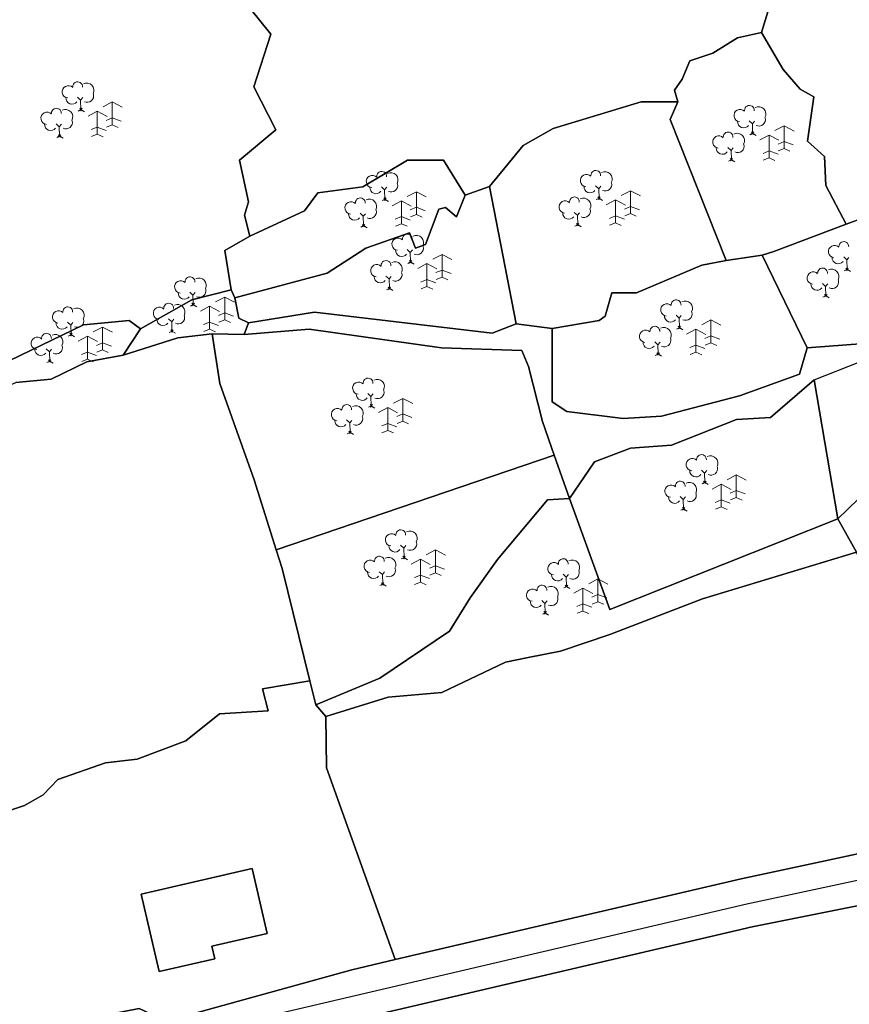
# Model space of a CAD drawing. Extents: x 463979 to 467979, y 555064 to 557157.
# Tile 38 of 82: x 466829 to 466931, y 555719 to 555840. Entities that reach past the tile are written whole.
import ezdxf

# ---------------------------------------------------------------- set-up
doc = ezdxf.new("R2010")
doc.units = 0
doc.header["$MEASUREMENT"] = 0
doc.header["$PDMODE"] = 3
doc.header["$PDSIZE"] = 0.15
doc.layers.add('OS MAP', color=7, linetype='Continuous')

msp = doc.modelspace()

# ---------------------------------------------------------------- linework, layer by layer
at = {"layer": 'OS MAP', "lineweight": 0}
for p, q in [((466836.56, 555830.6), (466836.94, 555830.23)), ((466836.94, 555830.23), (466837.21, 555830.55)), ((466836.94, 555830.23), (466836.98, 555829.09)), ((466840.83, 555830.01), (466839.71, 555829.41)), ((466840.83, 555830.01), (466842.05, 555829.36)), ((466840.83, 555830.01), (466840.83, 555827.21)), ((466836.98, 555829.09), (466836.64, 555828.9)), ((466836.98, 555829.09), (466837.4, 555828.81)), ((466838.99, 555828.87), (466837.87, 555828.26)), ((466838.99, 555828.87), (466838.99, 555826.07)), ((466838.99, 555828.87), (466840.21, 555828.22)), ((466833.95, 555827.35), (466834.33, 555826.98)), ((466834.33, 555826.98), (466834.6, 555827.3)), ((466840.83, 555828.08), (466840.09, 555827.76)), ((466840.83, 555827.21), (466840.13, 555826.93)), ((466840.83, 555828.08), (466841.93, 555827.67)), ((466840.83, 555827.21), (466841.55, 555826.89)), ((466918.93, 555827.69), (466919.31, 555827.32)), ((466919.31, 555827.32), (466919.58, 555827.64)), ((466919.31, 555827.32), (466919.35, 555826.18)), ((466923.2, 555827.1), (466922.07, 555826.5)), ((466923.2, 555827.1), (466924.42, 555826.45)), ((466923.2, 555827.1), (466923.2, 555824.3)), ((466834.33, 555826.98), (466834.37, 555825.84)), ((466838.99, 555826.94), (466838.25, 555826.62)), ((466838.99, 555826.07), (466838.29, 555825.79)), ((466838.99, 555826.94), (466840.09, 555826.53)), ((466838.99, 555826.07), (466839.71, 555825.75)), ((466919.35, 555826.18), (466919, 555826)), ((466919.35, 555826.18), (466919.77, 555825.9)), ((466921.36, 555825.96), (466920.23, 555825.36)), ((466921.36, 555825.96), (466921.36, 555823.16)), ((466921.36, 555825.96), (466922.57, 555825.31)), ((466834.37, 555825.84), (466834.03, 555825.66)), ((466834.37, 555825.84), (466834.79, 555825.57)), ((466923.2, 555825.17), (466922.46, 555824.85)), ((466923.2, 555825.17), (466924.3, 555824.76)), ((466916.32, 555824.44), (466916.7, 555824.08)), ((466916.7, 555824.08), (466916.97, 555824.4)), ((466916.7, 555824.08), (466916.74, 555822.93)), ((466921.36, 555824.03), (466920.62, 555823.71)), ((466921.36, 555824.03), (466922.46, 555823.62)), ((466923.2, 555824.3), (466922.49, 555824.02)), ((466923.2, 555824.3), (466923.92, 555823.98)), ((466916.74, 555822.93), (466916.39, 555822.75)), ((466916.74, 555822.93), (466917.16, 555822.66)), ((466921.36, 555823.16), (466920.65, 555822.88)), ((466921.36, 555823.16), (466922.07, 555822.84)), ((466873.83, 555819.6), (466874.22, 555819.24)), ((466874.22, 555819.24), (466874.49, 555819.56)), ((466874.22, 555819.24), (466874.26, 555818.09)), ((466878.11, 555819.01), (466876.98, 555818.41)), ((466878.11, 555819.01), (466879.32, 555818.37)), ((466878.11, 555819.01), (466878.11, 555816.22)), ((466900.09, 555819.72), (466900.47, 555819.35)), ((466900.47, 555819.35), (466900.74, 555819.67)), ((466900.47, 555819.35), (466900.51, 555818.21)), ((466904.36, 555819.13), (466903.24, 555818.53)), ((466904.36, 555819.13), (466905.58, 555818.48)), ((466904.36, 555819.13), (466904.36, 555816.33)), ((466874.26, 555818.09), (466873.91, 555817.91)), ((466874.26, 555818.09), (466874.68, 555817.82)), ((466876.27, 555817.87), (466875.14, 555817.27)), ((466876.27, 555817.87), (466876.27, 555815.07)), ((466876.27, 555817.87), (466877.48, 555817.22)), ((466900.51, 555818.21), (466900.16, 555818.03)), ((466900.51, 555818.21), (466900.93, 555817.94)), ((466902.52, 555817.99), (466901.39, 555817.39)), ((466902.52, 555817.99), (466902.52, 555815.19)), ((466902.52, 555817.99), (466903.74, 555817.34)), ((466871.22, 555816.36), (466871.61, 555815.99)), ((466871.61, 555815.99), (466871.88, 555816.31)), ((466878.11, 555817.09), (466877.37, 555816.77)), ((466878.11, 555816.22), (466877.4, 555815.94)), ((466878.11, 555817.09), (466879.21, 555816.68)), ((466878.11, 555816.22), (466878.83, 555815.9)), ((466897.48, 555816.47), (466897.86, 555816.11)), ((466897.86, 555816.11), (466898.13, 555816.43)), ((466904.36, 555817.2), (466903.62, 555816.88)), ((466904.36, 555816.33), (466903.66, 555816.05)), ((466904.36, 555817.2), (466905.46, 555816.79)), ((466904.36, 555816.33), (466905.08, 555816.02)), ((466871.61, 555815.99), (466871.65, 555814.85)), ((466876.27, 555815.95), (466875.52, 555815.63)), ((466876.27, 555815.07), (466875.56, 555814.79)), ((466876.27, 555815.95), (466877.37, 555815.53)), ((466876.27, 555815.07), (466876.98, 555814.76)), ((466897.86, 555816.11), (466897.9, 555814.97)), ((466902.52, 555816.06), (466901.78, 555815.74)), ((466902.52, 555815.19), (466901.81, 555814.91)), ((466902.52, 555816.06), (466903.62, 555815.65)), ((466902.52, 555815.19), (466903.24, 555814.87)), ((466871.65, 555814.85), (466871.3, 555814.67)), ((466871.65, 555814.85), (466872.07, 555814.57)), ((466897.9, 555814.97), (466897.55, 555814.78)), ((466897.9, 555814.97), (466898.32, 555814.69)), ((466876.98, 555811.91), (466877.37, 555811.54)), ((466877.37, 555811.54), (466877.64, 555811.86)), ((466877.37, 555811.54), (466877.41, 555810.4)), ((466877.41, 555810.4), (466877.06, 555810.22)), ((466877.41, 555810.4), (466877.83, 555810.13)), ((466879.41, 555810.18), (466878.29, 555809.58)), ((466879.41, 555810.18), (466879.41, 555807.38)), ((466879.41, 555810.18), (466880.63, 555809.53)), ((466881.26, 555811.32), (466880.13, 555810.72)), ((466881.26, 555811.32), (466882.47, 555810.68)), ((466881.26, 555811.32), (466881.26, 555808.52)), ((466930.51, 555811), (466930.89, 555810.64)), ((466930.89, 555810.64), (466931.16, 555810.95)), ((466930.89, 555810.64), (466930.93, 555809.49)), ((466881.26, 555809.4), (466880.52, 555809.08)), ((466881.26, 555809.4), (466882.36, 555808.98)), ((466930.93, 555809.49), (466930.59, 555809.31)), ((466930.93, 555809.49), (466931.35, 555809.22)), ((466874.37, 555808.66), (466874.76, 555808.3)), ((466874.76, 555808.3), (466875.03, 555808.62)), ((466874.76, 555808.3), (466874.8, 555807.16)), ((466879.41, 555808.25), (466878.67, 555807.93)), ((466879.41, 555808.25), (466880.52, 555807.84)), ((466881.26, 555808.52), (466880.55, 555808.24)), ((466881.26, 555808.52), (466881.97, 555808.21)), ((466927.9, 555807.76), (466928.28, 555807.39)), ((466850.33, 555806.67), (466850.72, 555806.31)), ((466850.72, 555806.31), (466850.98, 555806.63)), ((466874.8, 555807.16), (466874.45, 555806.97)), ((466874.8, 555807.16), (466875.22, 555806.88)), ((466879.41, 555807.38), (466878.71, 555807.1)), ((466879.41, 555807.38), (466880.13, 555807.06)), ((466928.28, 555807.39), (466928.55, 555807.71)), ((466928.28, 555807.39), (466928.32, 555806.25)), ((466850.72, 555806.31), (466850.75, 555805.17)), ((466854.61, 555806.09), (466853.48, 555805.49)), ((466854.61, 555806.09), (466855.82, 555805.44)), ((466854.61, 555806.09), (466854.61, 555803.29)), ((466928.32, 555806.25), (466927.97, 555806.06)), ((466928.32, 555806.25), (466928.74, 555805.97)), ((466850.75, 555805.17), (466850.41, 555804.98)), ((466850.75, 555805.17), (466851.18, 555804.89)), ((466852.76, 555804.95), (466851.64, 555804.34)), ((466852.76, 555804.95), (466852.76, 555802.15)), ((466852.76, 555804.95), (466853.98, 555804.3)), ((466854.61, 555804.16), (466853.86, 555803.84)), ((466854.61, 555804.16), (466855.71, 555803.75)), ((466835.35, 555802.99), (466835.74, 555802.63)), ((466835.74, 555802.63), (466836, 555802.95)), ((466847.72, 555803.43), (466848.11, 555803.06)), ((466848.11, 555803.06), (466848.37, 555803.38)), ((466848.11, 555803.06), (466848.14, 555801.92)), ((466852.76, 555803.02), (466852.02, 555802.7)), ((466852.76, 555803.02), (466853.86, 555802.61)), ((466854.61, 555803.29), (466853.9, 555803.01)), ((466854.61, 555803.29), (466855.32, 555802.97)), ((466909.95, 555803.85), (466910.33, 555803.49)), ((466910.33, 555803.49), (466910.6, 555803.81)), ((466910.33, 555803.49), (466910.37, 555802.35)), ((466914.22, 555803.27), (466913.1, 555802.67)), ((466914.22, 555803.27), (466915.44, 555802.62)), ((466914.22, 555803.27), (466914.22, 555800.47)), ((466835.74, 555802.63), (466835.77, 555801.49)), ((466839.63, 555802.41), (466838.5, 555801.81)), ((466839.63, 555802.41), (466840.84, 555801.76)), ((466839.63, 555802.41), (466839.63, 555799.61)), ((466848.14, 555801.92), (466847.8, 555801.74)), ((466848.14, 555801.92), (466848.57, 555801.65)), ((466852.76, 555802.15), (466852.06, 555801.87)), ((466852.76, 555802.15), (466853.48, 555801.83)), ((466910.37, 555802.35), (466910.02, 555802.16)), ((466910.37, 555802.35), (466910.79, 555802.07)), ((466912.38, 555802.13), (466911.25, 555801.52)), ((466912.38, 555802.13), (466912.38, 555799.33)), ((466912.38, 555802.13), (466913.59, 555801.48)), ((466835.77, 555801.49), (466835.43, 555801.3)), ((466835.77, 555801.49), (466836.2, 555801.21)), ((466837.78, 555801.27), (466836.66, 555800.66)), ((466837.78, 555801.27), (466837.78, 555798.47)), ((466837.78, 555801.27), (466839, 555800.62)), ((466907.34, 555800.61), (466907.72, 555800.24)), ((466907.72, 555800.24), (466907.99, 555800.56)), ((466914.22, 555801.34), (466913.48, 555801.02)), ((466914.22, 555801.34), (466915.32, 555800.93)), ((466832.74, 555799.75), (466833.13, 555799.38)), ((466833.13, 555799.38), (466833.39, 555799.7)), ((466833.13, 555799.38), (466833.16, 555798.24)), ((466837.78, 555799.34), (466837.04, 555799.02)), ((466837.78, 555799.34), (466838.88, 555798.93)), ((466839.63, 555800.48), (466838.88, 555800.16)), ((466839.63, 555799.61), (466838.92, 555799.33)), ((466839.63, 555800.48), (466840.73, 555800.07)), ((466839.63, 555799.61), (466840.34, 555799.29)), ((466907.72, 555800.24), (466907.76, 555799.1)), ((466912.38, 555800.2), (466911.64, 555799.88)), ((466912.38, 555799.33), (466911.67, 555799.05)), ((466912.38, 555800.2), (466913.48, 555799.79)), ((466912.38, 555799.33), (466913.1, 555799.01)), ((466914.22, 555800.47), (466913.52, 555800.19)), ((466914.22, 555800.47), (466914.94, 555800.15)), ((466833.16, 555798.24), (466832.82, 555798.06)), ((466833.16, 555798.24), (466833.59, 555797.97)), ((466837.78, 555798.47), (466837.08, 555798.19)), ((466837.78, 555798.47), (466838.5, 555798.15)), ((466907.76, 555799.1), (466907.41, 555798.92)), ((466907.76, 555799.1), (466908.18, 555798.83)), ((466872.17, 555794.25), (466872.55, 555793.89)), ((466872.55, 555793.89), (466872.82, 555794.21)), ((466872.55, 555793.89), (466872.59, 555792.74)), ((466876.44, 555793.66), (466875.32, 555793.06)), ((466876.44, 555793.66), (466877.66, 555793.02)), ((466876.44, 555793.66), (466876.44, 555790.86)), ((466872.59, 555792.74), (466872.24, 555792.56)), ((466872.59, 555792.74), (466873.01, 555792.47)), ((466874.6, 555792.52), (466873.47, 555791.92)), ((466874.6, 555792.52), (466874.6, 555789.72)), ((466874.6, 555792.52), (466875.81, 555791.87)), ((466869.56, 555791.01), (466869.94, 555790.64)), ((466869.94, 555790.64), (466870.21, 555790.96)), ((466876.44, 555791.74), (466875.7, 555791.42)), ((466876.44, 555790.86), (466875.74, 555790.58)), ((466876.44, 555791.74), (466877.54, 555791.33)), ((466876.44, 555790.86), (466877.16, 555790.55)), ((466869.94, 555790.64), (466869.98, 555789.5)), ((466874.6, 555790.59), (466873.86, 555790.27)), ((466874.6, 555789.72), (466873.89, 555789.44)), ((466874.6, 555790.59), (466875.7, 555790.18)), ((466874.6, 555789.72), (466875.32, 555789.41)), ((466869.98, 555789.5), (466869.63, 555789.32)), ((466869.98, 555789.5), (466870.4, 555789.22)), ((466913.06, 555784.87), (466913.45, 555784.5)), ((466913.45, 555784.5), (466913.72, 555784.82)), ((466913.45, 555784.5), (466913.49, 555783.36)), ((466917.34, 555784.28), (466916.21, 555783.68)), ((466917.34, 555784.28), (466918.55, 555783.63)), ((466917.34, 555784.28), (466917.34, 555781.48)), ((466913.49, 555783.36), (466913.14, 555783.17)), ((466913.49, 555783.36), (466913.91, 555783.08)), ((466915.5, 555783.14), (466914.37, 555782.54)), ((466915.5, 555783.14), (466915.5, 555780.34)), ((466915.5, 555783.14), (466916.71, 555782.49)), ((466910.45, 555781.62), (466910.84, 555781.26)), ((466910.84, 555781.26), (466911.11, 555781.58)), ((466910.84, 555781.26), (466910.88, 555780.11)), ((466915.5, 555781.21), (466914.75, 555780.89)), ((466915.5, 555781.21), (466916.6, 555780.8)), ((466917.34, 555782.35), (466916.6, 555782.03)), ((466917.34, 555781.48), (466916.63, 555781.2)), ((466917.34, 555782.35), (466918.44, 555781.94)), ((466917.34, 555781.48), (466918.05, 555781.16)), ((466910.88, 555780.11), (466910.53, 555779.93)), ((466910.88, 555780.11), (466911.3, 555779.84)), ((466915.5, 555780.34), (466914.79, 555780.06)), ((466915.5, 555780.34), (466916.21, 555780.02)), ((466876.18, 555775.65), (466876.56, 555775.28)), ((466876.56, 555775.28), (466876.83, 555775.6)), ((466876.56, 555775.28), (466876.6, 555774.14)), ((466876.6, 555774.14), (466876.25, 555773.96)), ((466876.6, 555774.14), (466877.02, 555773.87)), ((466878.61, 555773.92), (466877.48, 555773.32)), ((466878.61, 555773.92), (466878.61, 555771.12)), ((466878.61, 555773.92), (466879.82, 555773.27)), ((466880.45, 555775.06), (466879.32, 555774.46)), ((466880.45, 555775.06), (466881.67, 555774.41)), ((466880.45, 555775.06), (466880.45, 555772.26)), ((466880.45, 555773.13), (466879.71, 555772.81)), ((466880.45, 555773.13), (466881.55, 555772.72)), ((466873.57, 555772.4), (466873.95, 555772.04)), ((466873.95, 555772.04), (466874.22, 555772.36)), ((466873.95, 555772.04), (466873.99, 555770.9)), ((466878.61, 555771.99), (466877.87, 555771.67)), ((466878.61, 555771.99), (466879.71, 555771.58)), ((466880.45, 555772.26), (466879.75, 555771.98)), ((466880.45, 555772.26), (466881.17, 555771.95)), ((466896.1, 555772.1), (466896.48, 555771.74)), ((466896.48, 555771.74), (466896.75, 555772.06)), ((466896.48, 555771.74), (466896.52, 555770.59)), ((466900.37, 555771.51), (466899.25, 555770.91)), ((466900.37, 555771.51), (466901.59, 555770.87)), ((466900.37, 555771.51), (466900.37, 555768.71)), ((466873.99, 555770.9), (466873.64, 555770.71)), ((466873.99, 555770.9), (466874.41, 555770.62)), ((466878.61, 555771.12), (466877.9, 555770.84)), ((466878.61, 555771.12), (466879.32, 555770.8)), ((466896.52, 555770.59), (466896.18, 555770.41)), ((466896.52, 555770.59), (466896.95, 555770.32)), ((466898.53, 555770.37), (466897.41, 555769.77)), ((466898.53, 555770.37), (466898.53, 555767.57)), ((466898.53, 555770.37), (466899.75, 555769.72)), ((466900.37, 555769.59), (466899.63, 555769.27)), ((466900.37, 555769.59), (466901.48, 555769.18)), ((466893.49, 555768.86), (466893.87, 555768.49)), ((466893.87, 555768.49), (466894.14, 555768.81)), ((466893.87, 555768.49), (466893.91, 555767.35)), ((466898.53, 555768.44), (466897.79, 555768.13)), ((466898.53, 555768.44), (466899.63, 555768.03)), ((466900.37, 555768.71), (466899.67, 555768.43)), ((466900.37, 555768.71), (466901.09, 555768.4)), ((466893.91, 555767.35), (466893.57, 555767.17)), ((466893.91, 555767.35), (466894.33, 555767.07)), ((466898.53, 555767.57), (466897.83, 555767.29)), ((466898.53, 555767.57), (466899.25, 555767.26))]:
    msp.add_line(p, q, dxfattribs=at)
at = {"layer": 'OS MAP'}
for p, q in [((466884.08, 555818.6), (466887.07, 555819.63)), ((466887.07, 555819.63), (466890.36, 555802.81)), ((466916.09, 555810.56), (466920.5, 555811.21)), ((466920.5, 555811.21), (466926.02, 555799.85)), ((466855.41, 555806.99), (466855.84, 555805.97)), ((466856.98, 555801.51), (466857.53, 555802.94)), ((466842.17, 555798.97), (466844.3, 555802.17)), ((466890.36, 555802.81), (466894.78, 555802.23)), ((466853.07, 555801.57), (466856.98, 555801.51)), ((466926.89, 555795.95), (466929.81, 555778.9)), ((466860.93, 555775.08), (466895.03, 555786.68)), ((466895.03, 555786.68), (466896.91, 555781.37)), ((466929.81, 555778.9), (466932.1, 555774.78)), ((466859.24, 555758.04), (466865.06, 555758.99)), ((466865.06, 555758.99), (466865.78, 555756.06)), ((466865.78, 555756.06), (466867.01, 555754.65))]:
    msp.add_line(p, q, dxfattribs=at)
for points in [[(466920.44, 555838.53), (466921.5, 555842), (466919.64, 555844.13), (466920.04, 555847.59), (466923.04, 555849.29), (466925.26, 555852.85), (466927.95, 555853.42), (466935.03, 555856.46), (466936.1, 555858.61), (466938.38, 555859.33), (466938.86, 555860.17)], [(466826.89, 555797.64), (466837.3, 555802.67), (466842.88, 555803.19), (466844.3, 555802.17), (466850.59, 555805.75), (466855.41, 555806.99), (466854.64, 555811.81), (466857.69, 555813.57), (466857.05, 555816.14), (466857.53, 555817.75), (466856.41, 555822.89), (466860.9, 555826.59), (466858.17, 555831.89), (466860.26, 555838.32), (466850.46, 555850.54), (466847.7, 555855.06)], [(466826.89, 555797.64), (466837.3, 555802.67), (466842.88, 555803.19), (466844.3, 555802.17), (466850.59, 555805.75), (466855.41, 555806.99), (466854.64, 555811.81), (466857.69, 555813.57), (466857.05, 555816.14), (466857.53, 555817.75), (466856.41, 555822.89), (466860.9, 555826.59), (466858.17, 555831.89), (466860.26, 555838.32), (466850.46, 555850.54), (466847.7, 555855.06)], [(466847.7, 555855.06), (466850.46, 555850.54), (466860.26, 555838.32), (466858.17, 555831.89), (466860.9, 555826.59), (466856.41, 555822.89), (466857.53, 555817.75), (466857.05, 555816.14), (466857.69, 555813.57)], [(466850.46, 555850.54), (466860.26, 555838.32), (466858.17, 555831.89), (466860.9, 555826.59), (466856.41, 555822.89), (466857.53, 555817.75), (466857.05, 555816.14), (466857.69, 555813.57), (466864.41, 555816.66), (466866.04, 555818.88), (466871.53, 555819.62), (466877.02, 555822.89), (466881.46, 555822.89), (466884.08, 555818.6), (466887.07, 555819.63), (466891.19, 555824.69), (466894.9, 555826.75), (466905.66, 555830.01), (466910.18, 555830.01), (466909.78, 555831.47), (466910.72, 555832.81), (466911.65, 555835.07), (466914.45, 555836), (466917.51, 555837.87), (466920.44, 555838.53), (466921.5, 555842)], [(466850.46, 555850.54), (466860.26, 555838.32), (466858.17, 555831.89), (466860.9, 555826.59), (466856.41, 555822.89), (466857.53, 555817.75), (466857.05, 555816.14), (466857.69, 555813.57), (466864.41, 555816.66), (466866.04, 555818.88), (466871.53, 555819.62), (466877.02, 555822.89), (466881.46, 555822.89), (466884.08, 555818.6), (466887.07, 555819.63), (466891.19, 555824.69), (466894.9, 555826.75), (466905.66, 555830.01), (466910.18, 555830.01), (466909.78, 555831.47), (466910.72, 555832.81), (466911.65, 555835.07), (466914.45, 555836), (466917.51, 555837.87), (466920.44, 555838.53), (466921.5, 555842)], [(466921.5, 555842), (466920.44, 555838.53), (466923.1, 555834.01), (466925.16, 555831.57), (466926.84, 555830.63), (466926.09, 555825.2), (466928.16, 555823.32), (466928.34, 555819.76), (466930.83, 555815.01), (466933.95, 555816.18), (466934.96, 555813.44), (466939.86, 555811.56), (466944.48, 555814.16), (466946.64, 555817.33), (466953.68, 555818.32), (466957.29, 555823.89), (466962.86, 555826.52), (466971.71, 555829.47), (466975.65, 555833.73), (466974.34, 555836.35), (466977.61, 555838.32), (466984.46, 555839.95), (466978.09, 555845.16)], [(466921.5, 555842), (466920.44, 555838.53), (466923.1, 555834.01), (466925.16, 555831.57), (466926.84, 555830.63), (466926.09, 555825.2), (466928.16, 555823.32), (466928.34, 555819.76), (466930.83, 555815.01), (466933.95, 555816.18), (466934.96, 555813.44), (466939.86, 555811.56), (466944.48, 555814.16), (466946.64, 555817.33), (466953.68, 555818.32), (466957.29, 555823.89), (466962.86, 555826.52), (466971.71, 555829.47), (466975.65, 555833.73), (466974.34, 555836.35), (466977.61, 555838.32), (466984.46, 555839.95), (466978.09, 555845.16)], [(466930.83, 555815.01), (466928.34, 555819.76), (466928.16, 555823.32), (466926.09, 555825.2), (466926.84, 555830.63), (466925.16, 555831.57), (466923.1, 555834.01), (466920.44, 555838.53), (466917.51, 555837.87), (466914.45, 555836), (466911.65, 555835.07), (466910.72, 555832.81), (466909.78, 555831.47), (466910.18, 555830.01), (466909.24, 555827.85), (466916.09, 555810.56), (466920.5, 555811.21), (466921.96, 555811.68), (466930.83, 555815.01)], [(466930.83, 555815.01), (466928.34, 555819.76), (466928.16, 555823.32), (466926.09, 555825.2), (466926.84, 555830.63), (466925.16, 555831.57), (466923.1, 555834.01), (466920.44, 555838.53), (466917.51, 555837.87), (466914.45, 555836), (466911.65, 555835.07), (466910.72, 555832.81), (466909.78, 555831.47), (466910.18, 555830.01), (466909.24, 555827.85), (466916.09, 555810.56), (466920.5, 555811.21), (466921.96, 555811.68), (466930.83, 555815.01)], [(466910.18, 555830.01), (466909.78, 555831.47), (466910.72, 555832.81), (466911.65, 555835.07), (466914.45, 555836), (466917.51, 555837.87), (466920.44, 555838.53)], [(466920.44, 555838.53), (466923.1, 555834.01), (466925.16, 555831.57), (466926.84, 555830.63), (466926.09, 555825.2), (466928.16, 555823.32), (466928.34, 555819.76), (466930.83, 555815.01)], [(466916.09, 555810.56), (466909.24, 555827.85), (466910.18, 555830.01), (466905.66, 555830.01), (466894.9, 555826.75), (466891.19, 555824.69), (466887.07, 555819.63), (466890.36, 555802.81), (466894.78, 555802.23), (466900.52, 555803.21), (466901.26, 555803.72), (466902.07, 555806.6), (466905.09, 555806.6), (466913.12, 555809.99), (466916.09, 555810.56)], [(466887.07, 555819.63), (466891.19, 555824.69), (466894.9, 555826.75), (466905.66, 555830.01), (466910.18, 555830.01)], [(466916.09, 555810.56), (466909.24, 555827.85), (466910.18, 555830.01), (466905.66, 555830.01), (466894.9, 555826.75), (466891.19, 555824.69), (466887.07, 555819.63), (466890.36, 555802.81), (466894.78, 555802.23), (466900.52, 555803.21), (466901.26, 555803.72), (466902.07, 555806.6), (466905.09, 555806.6), (466913.12, 555809.99), (466916.09, 555810.56)], [(466910.18, 555830.01), (466909.24, 555827.85), (466916.09, 555810.56)], [(466855.41, 555806.99), (466855.84, 555805.97), (466867.16, 555809.01), (466871.91, 555812.1), (466877.27, 555813.96), (466877.99, 555812.1), (466879.23, 555812.52), (466880.88, 555816.85), (466881.7, 555817.06), (466883.04, 555815.92), (466884.08, 555818.6), (466881.46, 555822.89), (466877.02, 555822.89), (466871.53, 555819.62), (466866.04, 555818.88), (466864.41, 555816.66), (466857.69, 555813.57), (466854.64, 555811.81), (466855.41, 555806.99)], [(466855.41, 555806.99), (466855.84, 555805.97), (466867.16, 555809.01), (466871.91, 555812.1), (466877.27, 555813.96), (466877.99, 555812.1), (466879.23, 555812.52), (466880.88, 555816.85), (466881.7, 555817.06), (466883.04, 555815.92), (466884.08, 555818.6), (466881.46, 555822.89), (466877.02, 555822.89), (466871.53, 555819.62), (466866.04, 555818.88), (466864.41, 555816.66), (466857.69, 555813.57), (466854.64, 555811.81), (466855.41, 555806.99)], [(466857.69, 555813.57), (466864.41, 555816.66), (466866.04, 555818.88), (466871.53, 555819.62), (466877.02, 555822.89), (466881.46, 555822.89), (466884.08, 555818.6)], [(466887.07, 555819.63), (466884.08, 555818.6), (466883.04, 555815.92), (466881.7, 555817.06), (466880.88, 555816.85), (466879.23, 555812.52), (466877.99, 555812.1), (466877.27, 555813.96), (466871.91, 555812.1), (466867.16, 555809.01), (466855.84, 555805.97), (466856.34, 555803.5), (466857.53, 555802.94), (466865.64, 555804.25), (466887.42, 555801.64), (466890.36, 555802.81), (466887.07, 555819.63)], [(466887.07, 555819.63), (466884.08, 555818.6), (466883.04, 555815.92), (466881.7, 555817.06), (466880.88, 555816.85), (466879.23, 555812.52), (466877.99, 555812.1), (466877.27, 555813.96), (466871.91, 555812.1), (466867.16, 555809.01), (466855.84, 555805.97), (466856.34, 555803.5), (466857.53, 555802.94), (466865.64, 555804.25), (466887.42, 555801.64), (466890.36, 555802.81), (466887.07, 555819.63)], [(466855.84, 555805.97), (466867.16, 555809.01), (466871.91, 555812.1), (466877.27, 555813.96), (466877.99, 555812.1), (466879.23, 555812.52), (466880.88, 555816.85), (466881.7, 555817.06), (466883.04, 555815.92), (466884.08, 555818.6)], [(466939.42, 555802.09), (466938.65, 555810.5), (466939.86, 555811.56), (466934.96, 555813.44), (466933.95, 555816.18), (466930.83, 555815.01), (466921.96, 555811.68), (466920.5, 555811.21), (466926.02, 555799.85), (466937.93, 555800.74), (466939.42, 555802.09)], [(466939.42, 555802.09), (466938.65, 555810.5), (466939.86, 555811.56), (466934.96, 555813.44), (466933.95, 555816.18), (466930.83, 555815.01), (466921.96, 555811.68), (466920.5, 555811.21), (466926.02, 555799.85), (466937.93, 555800.74), (466939.42, 555802.09)], [(466920.5, 555811.21), (466921.96, 555811.68), (466930.83, 555815.01)], [(466930.83, 555815.01), (466933.95, 555816.18), (466934.96, 555813.44), (466939.86, 555811.56)], [(466857.69, 555813.57), (466854.64, 555811.81), (466855.41, 555806.99)], [(466926.02, 555799.85), (466920.5, 555811.21), (466916.09, 555810.56), (466913.12, 555809.99), (466905.09, 555806.6), (466902.07, 555806.6), (466901.26, 555803.72), (466900.52, 555803.21), (466894.78, 555802.23), (466894.78, 555793.24), (466896.55, 555792.06), (466903.47, 555791.18), (466908.18, 555791.47), (466917.75, 555793.98), (466925.11, 555796.63), (466926.02, 555799.85)], [(466926.02, 555799.85), (466920.5, 555811.21), (466916.09, 555810.56), (466913.12, 555809.99), (466905.09, 555806.6), (466902.07, 555806.6), (466901.26, 555803.72), (466900.52, 555803.21), (466894.78, 555802.23), (466894.78, 555793.24), (466896.55, 555792.06), (466903.47, 555791.18), (466908.18, 555791.47), (466917.75, 555793.98), (466925.11, 555796.63), (466926.02, 555799.85)], [(466894.78, 555802.23), (466900.52, 555803.21), (466901.26, 555803.72), (466902.07, 555806.6), (466905.09, 555806.6), (466913.12, 555809.99), (466916.09, 555810.56)], [(466842.17, 555798.97), (466848.86, 555801.07), (466853.07, 555801.57), (466856.98, 555801.51), (466857.53, 555802.94), (466856.34, 555803.5), (466855.84, 555805.97), (466855.41, 555806.99), (466850.59, 555805.75), (466844.3, 555802.17), (466842.17, 555798.97)], [(466842.17, 555798.97), (466848.86, 555801.07), (466853.07, 555801.57), (466856.98, 555801.51), (466857.53, 555802.94), (466856.34, 555803.5), (466855.84, 555805.97), (466855.41, 555806.99), (466850.59, 555805.75), (466844.3, 555802.17), (466842.17, 555798.97)], [(466844.3, 555802.17), (466850.59, 555805.75), (466855.41, 555806.99)], [(466857.53, 555802.94), (466856.34, 555803.5), (466855.84, 555805.97)], [(466937.93, 555800.74), (466926.02, 555799.85), (466925.11, 555796.63), (466917.75, 555793.98), (466908.18, 555791.47), (466903.47, 555791.18), (466896.55, 555792.06), (466894.78, 555793.24), (466894.78, 555802.23), (466890.36, 555802.81), (466887.42, 555801.64), (466865.64, 555804.25), (466857.53, 555802.94), (466856.98, 555801.51), (466864.95, 555802.15), (466881.21, 555799.86), (466891.06, 555799.52), (466891.86, 555797.57), (466893.58, 555790.81), (466895.03, 555786.68), (466896.91, 555781.37), (466899.94, 555785.89), (466904.36, 555787.53), (466909.41, 555787.91), (466917.36, 555791.07), (466921.53, 555791.32), (466926.89, 555795.95), (466929.81, 555778.9), (466937.32, 555786.16)], [(466937.93, 555800.74), (466926.02, 555799.85), (466925.11, 555796.63), (466917.75, 555793.98), (466908.18, 555791.47), (466903.47, 555791.18), (466896.55, 555792.06), (466894.78, 555793.24), (466894.78, 555802.23), (466890.36, 555802.81), (466887.42, 555801.64), (466865.64, 555804.25), (466857.53, 555802.94), (466856.98, 555801.51), (466864.95, 555802.15), (466881.21, 555799.86), (466891.06, 555799.52), (466891.86, 555797.57), (466893.58, 555790.81), (466895.03, 555786.68), (466896.91, 555781.37), (466899.94, 555785.89), (466904.36, 555787.53), (466909.41, 555787.91), (466917.36, 555791.07), (466921.53, 555791.32), (466926.89, 555795.95), (466929.81, 555778.9), (466937.32, 555786.16)], [(466857.53, 555802.94), (466865.64, 555804.25), (466887.42, 555801.64), (466890.36, 555802.81)], [(466844.3, 555802.17), (466842.88, 555803.19), (466837.3, 555802.67), (466826.89, 555797.64), (466828.08, 555795.21), (466829.01, 555795.61), (466833.35, 555796.03), (466837.69, 555798.13), (466842.17, 555798.97), (466844.3, 555802.17)], [(466844.3, 555802.17), (466842.88, 555803.19), (466837.3, 555802.67), (466826.89, 555797.64)], [(466844.3, 555802.17), (466842.88, 555803.19), (466837.3, 555802.67), (466826.89, 555797.64), (466828.08, 555795.21), (466829.01, 555795.61), (466833.35, 555796.03), (466837.69, 555798.13), (466842.17, 555798.97), (466844.3, 555802.17)], [(466926.89, 555795.95), (466932.51, 555798.14), (466939.96, 555799.15), (466946.28, 555800.03), (466954.86, 555803.57), (466958.52, 555803.44), (466964.33, 555801.93), (466967.23, 555800.03), (466972.74, 555799.25)], [(466853.07, 555801.57), (466854.03, 555795.48), (466858.21, 555783.67), (466860.93, 555775.08), (466895.03, 555786.68), (466893.58, 555790.81), (466891.86, 555797.57), (466891.06, 555799.52), (466881.21, 555799.86), (466864.95, 555802.15), (466856.98, 555801.51), (466853.07, 555801.57)], [(466853.07, 555801.57), (466854.03, 555795.48), (466858.21, 555783.67), (466860.93, 555775.08), (466895.03, 555786.68), (466893.58, 555790.81), (466891.86, 555797.57), (466891.06, 555799.52), (466881.21, 555799.86), (466864.95, 555802.15), (466856.98, 555801.51), (466853.07, 555801.57)], [(466856.98, 555801.51), (466864.95, 555802.15), (466881.21, 555799.86), (466891.06, 555799.52), (466891.86, 555797.57), (466893.58, 555790.81), (466895.03, 555786.68)], [(466894.78, 555802.23), (466894.78, 555793.24), (466896.55, 555792.06), (466903.47, 555791.18), (466908.18, 555791.47), (466917.75, 555793.98), (466925.11, 555796.63), (466926.02, 555799.85)], [(466926.02, 555799.85), (466937.93, 555800.74), (466939.42, 555802.09)], [(466826.23, 555742.45), (466830.06, 555743.71), (466832.37, 555745.01), (466834.13, 555746.91), (466839.98, 555748.95), (466843.87, 555749.41), (466849.84, 555751.65), (466853.99, 555754.96), (466859.93, 555755.33), (466859.24, 555758.04), (466865.06, 555758.99), (466861.66, 555772.77), (466860.93, 555775.08), (466858.21, 555783.67), (466854.03, 555795.48), (466853.07, 555801.57), (466848.86, 555801.07), (466842.17, 555798.97), (466837.69, 555798.13), (466833.35, 555796.03), (466829.01, 555795.61)], [(466826.23, 555742.45), (466830.06, 555743.71), (466832.37, 555745.01), (466834.13, 555746.91), (466839.98, 555748.95), (466843.87, 555749.41), (466849.84, 555751.65), (466853.99, 555754.96), (466859.93, 555755.33), (466859.24, 555758.04), (466865.06, 555758.99), (466861.66, 555772.77), (466860.93, 555775.08), (466858.21, 555783.67), (466854.03, 555795.48), (466853.07, 555801.57), (466848.86, 555801.07), (466842.17, 555798.97), (466837.69, 555798.13), (466833.35, 555796.03), (466829.01, 555795.61)], [(466842.17, 555798.97), (466848.86, 555801.07), (466853.07, 555801.57)], [(466853.07, 555801.57), (466854.03, 555795.48), (466858.21, 555783.67), (466860.93, 555775.08)], [(466828.08, 555795.21), (466829.01, 555795.61), (466833.35, 555796.03), (466837.69, 555798.13), (466842.17, 555798.97)], [(466929.81, 555778.9), (466926.89, 555795.95), (466921.53, 555791.32), (466917.36, 555791.07), (466909.41, 555787.91), (466904.36, 555787.53), (466899.94, 555785.89), (466896.91, 555781.37), (466901.83, 555767.78), (466929.81, 555778.9)], [(466896.91, 555781.37), (466899.94, 555785.89), (466904.36, 555787.53), (466909.41, 555787.91), (466917.36, 555791.07), (466921.53, 555791.32), (466926.89, 555795.95)], [(466929.81, 555778.9), (466926.89, 555795.95), (466921.53, 555791.32), (466917.36, 555791.07), (466909.41, 555787.91), (466904.36, 555787.53), (466899.94, 555785.89), (466896.91, 555781.37), (466901.83, 555767.78), (466929.81, 555778.9)], [(466929.81, 555778.9), (466937.32, 555786.16), (466940.87, 555786.54), (466949.77, 555790.48), (466952.57, 555792.64), (466954.22, 555791.37), (466956.31, 555792.48)], [(466895.03, 555786.68), (466860.93, 555775.08), (466861.66, 555772.77), (466865.06, 555758.99), (466865.78, 555756.06), (466873.65, 555759.35), (466882.18, 555765.12), (466884.71, 555769.21), (466888.07, 555773.9), (466894.2, 555781.23), (466896.91, 555781.37), (466895.03, 555786.68)], [(466895.03, 555786.68), (466860.93, 555775.08), (466861.66, 555772.77), (466865.06, 555758.99), (466865.78, 555756.06), (466873.65, 555759.35), (466882.18, 555765.12), (466884.71, 555769.21), (466888.07, 555773.9), (466894.2, 555781.23), (466896.91, 555781.37), (466895.03, 555786.68)], [(466937.32, 555786.16), (466929.81, 555778.9), (466932.1, 555774.78)], [(466937.32, 555786.16), (466929.81, 555778.9), (466932.1, 555774.78)], [(466932.1, 555774.78), (466929.81, 555778.9), (466901.83, 555767.78), (466896.91, 555781.37), (466894.2, 555781.23), (466888.07, 555773.9), (466884.71, 555769.21), (466882.18, 555765.12), (466873.65, 555759.35), (466865.78, 555756.06), (466867.01, 555754.65), (466874.67, 555757.02), (466881.23, 555757.57), (466889.05, 555761.28), (466891.83, 555761.87), (466895.78, 555762.65), (466901.85, 555764.69), (466913.2, 555769.06), (466932.1, 555774.78)], [(466865.78, 555756.06), (466873.65, 555759.35), (466882.18, 555765.12), (466884.71, 555769.21), (466888.07, 555773.9), (466894.2, 555781.23), (466896.91, 555781.37)], [(466932.1, 555774.78), (466929.81, 555778.9), (466901.83, 555767.78), (466896.91, 555781.37), (466894.2, 555781.23), (466888.07, 555773.9), (466884.71, 555769.21), (466882.18, 555765.12), (466873.65, 555759.35), (466865.78, 555756.06), (466867.01, 555754.65), (466874.67, 555757.02), (466881.23, 555757.57), (466889.05, 555761.28), (466891.83, 555761.87), (466895.78, 555762.65), (466901.85, 555764.69), (466913.2, 555769.06), (466932.1, 555774.78)], [(466896.91, 555781.37), (466901.83, 555767.78), (466929.81, 555778.9)], [(466860.93, 555775.08), (466861.66, 555772.77), (466865.06, 555758.99)], [(466867.01, 555754.65), (466867.08, 555748.34), (466875.53, 555724.81), (466917.95, 555734.73), (466939.49, 555739.35), (466942.93, 555742.52), (466945.54, 555743.24), (466939.16, 555760.05), (466932.1, 555774.78), (466913.2, 555769.06), (466901.85, 555764.69), (466895.78, 555762.65), (466891.83, 555761.87), (466889.05, 555761.28), (466881.23, 555757.57), (466874.67, 555757.02), (466867.01, 555754.65)], [(466867.01, 555754.65), (466874.67, 555757.02), (466881.23, 555757.57), (466889.05, 555761.28), (466891.83, 555761.87), (466895.78, 555762.65), (466901.85, 555764.69), (466913.2, 555769.06), (466932.1, 555774.78)], [(466867.01, 555754.65), (466867.08, 555748.34), (466875.53, 555724.81), (466917.95, 555734.73), (466939.49, 555739.35), (466942.93, 555742.52), (466945.54, 555743.24), (466939.16, 555760.05), (466932.1, 555774.78), (466913.2, 555769.06), (466901.85, 555764.69), (466895.78, 555762.65), (466891.83, 555761.87), (466889.05, 555761.28), (466881.23, 555757.57), (466874.67, 555757.02), (466867.01, 555754.65)], [(466820.35, 555711.11), (466838.72, 555715.66), (466840.16, 555718.03), (466844.13, 555718.81), (466847.43, 555717.28), (466870.2, 555723.56), (466875.53, 555724.81), (466867.08, 555748.34), (466867.01, 555754.65), (466865.78, 555756.06), (466865.06, 555758.99)], [(466820.35, 555711.11), (466838.72, 555715.66), (466840.16, 555718.03), (466844.13, 555718.81), (466847.43, 555717.28), (466870.2, 555723.56), (466875.53, 555724.81), (466867.08, 555748.34), (466867.01, 555754.65), (466865.78, 555756.06), (466865.06, 555758.99)], [(466865.06, 555758.99), (466859.24, 555758.04), (466859.93, 555755.33), (466853.99, 555754.96), (466849.84, 555751.65), (466843.87, 555749.41), (466839.98, 555748.95), (466834.13, 555746.91), (466832.37, 555745.01), (466830.06, 555743.71), (466826.23, 555742.45)], [(466865.06, 555758.99), (466859.24, 555758.04), (466859.93, 555755.33), (466853.99, 555754.96), (466849.84, 555751.65), (466843.87, 555749.41), (466839.98, 555748.95), (466834.13, 555746.91), (466832.37, 555745.01), (466830.06, 555743.71), (466826.23, 555742.45)], [(466795.83, 555730.67), (466814.97, 555737.03), (466816.9, 555739.14), (466817.52, 555739.47), (466820.59, 555740.33), (466826.23, 555742.45), (466830.06, 555743.71), (466832.37, 555745.01), (466834.13, 555746.91), (466839.98, 555748.95), (466843.87, 555749.41), (466849.84, 555751.65), (466853.99, 555754.96), (466859.93, 555755.33), (466859.24, 555758.04)], [(466875.53, 555724.81), (466867.08, 555748.34), (466867.01, 555754.65)], [(467028.61, 555723.16), (467017.34, 555722.48), (467014.81, 555722.48), (467013.35, 555722.72), (467002.97, 555729.25), (466972.27, 555740.07), (466955.21, 555742.72), (466939.49, 555739.35), (466917.95, 555734.73), (466875.53, 555724.81), (466870.2, 555723.56), (466847.43, 555717.28), (466844.13, 555718.81), (466840.16, 555718.03), (466838.72, 555715.66), (466820.35, 555711.11)], [(466616.04, 555617.41), (466667, 555634.49), (466715.85, 555659.67), (466792.93, 555696.92), (466820.63, 555708.73), (466918.64, 555731.64), (466955.5, 555739.54), (466971.97, 555739.04), (466997.61, 555729.67), (467030.85, 555708.55), (467060.58, 555683.66)], [(466606.18, 555613.1), (466616.71, 555614.58), (466668.13, 555631.82), (466717.15, 555657.08), (466794.13, 555694.29), (466821.53, 555705.97), (466919.28, 555728.82), (466955.2, 555736.03), (466971.59, 555735.56), (466996.03, 555726.8), (467004.12, 555722.17), (467014.51, 555713.54), (467027.6, 555703.47), (467057.72, 555677.57), (467059.4, 555676.14), (467088.82, 555657.69), (467108.3, 555643.78), (467132.03, 555627.16), (467141.32, 555617.14), (467157, 555597.44), (467162.92, 555585.69), (467163.83, 555578.68), (467165.58, 555570.43)], [(467157, 555597.44), (467141.32, 555617.14), (467132.03, 555627.16), (467108.3, 555643.78), (467088.82, 555657.69), (467059.4, 555676.14), (467057.72, 555677.57), (467027.6, 555703.47), (467014.51, 555713.54), (467004.12, 555722.17), (466996.03, 555726.8), (466971.59, 555735.56), (466955.2, 555736.03), (466919.28, 555728.82), (466821.53, 555705.97), (466794.13, 555694.29), (466717.15, 555657.08), (466668.13, 555631.82), (466616.71, 555614.58)], [(467157, 555597.44), (467141.32, 555617.14), (467132.03, 555627.16), (467108.3, 555643.78), (467088.82, 555657.69), (467059.4, 555676.14), (467057.72, 555677.57), (467027.6, 555703.47), (467014.51, 555713.54), (467004.12, 555722.17), (466996.03, 555726.8), (466971.59, 555735.56), (466955.2, 555736.03), (466919.28, 555728.82), (466821.53, 555705.97), (466794.13, 555694.29), (466717.15, 555657.08), (466668.13, 555631.82), (466616.71, 555614.58)], [(466821.53, 555705.97), (466919.28, 555728.82), (466955.2, 555736.03), (466971.59, 555735.56), (466996.03, 555726.8), (467004.12, 555722.17), (467014.51, 555713.54), (467027.6, 555703.47)], [(466857.97, 555735.99), (466844.38, 555732.83), (466846.59, 555723.34), (466853.39, 555724.92), (466853.03, 555726.45), (466859.83, 555728.03), (466857.97, 555735.99)], [(466857.97, 555735.99), (466859.83, 555728.03), (466853.03, 555726.45), (466853.39, 555724.92), (466846.59, 555723.34), (466844.38, 555732.83), (466857.97, 555735.99)], [(466857.97, 555735.99), (466844.38, 555732.83), (466846.59, 555723.34), (466853.39, 555724.92), (466853.03, 555726.45), (466859.83, 555728.03), (466857.97, 555735.99)]]:
    msp.add_lwpolyline(points, dxfattribs=at)
at = {"layer": 'OS MAP', "lineweight": 0}
for centre, radius, start, end in [((466835.44, 555831.26), 0.755, 44.3947, 264.3234), ((466836.58, 555831.89), 0.597, 354.391, 181.2105), ((466837.69, 555831.44), 0.899, 331.4181, 116.5075), ((466837.75, 555830.76), 0.792, 243.9031, 14.8703), ((466835.89, 555830.5), 0.75, 176.378, 322.5956), ((466918.95, 555828.98), 0.597, 354.391, 181.2105), ((466832.83, 555828.01), 0.755, 44.3947, 264.3234), ((466833.97, 555828.64), 0.597, 354.391, 181.2105), ((466835.08, 555828.19), 0.899, 331.4181, 116.5075), ((466917.81, 555828.35), 0.755, 44.3947, 264.3234), ((466920.06, 555828.53), 0.899, 331.4181, 116.5075), ((466833.28, 555827.26), 0.75, 176.378, 322.5956), ((466835.14, 555827.51), 0.792, 243.9031, 14.8703), ((466918.25, 555827.59), 0.75, 176.378, 322.5956), ((466920.12, 555827.85), 0.792, 243.9031, 14.8703), ((466915.2, 555825.1), 0.755, 44.3947, 264.3234), ((466916.34, 555825.73), 0.597, 354.391, 181.2105), ((466917.45, 555825.28), 0.899, 331.4181, 116.5075), ((466917.51, 555824.6), 0.792, 243.9031, 14.8703), ((466915.64, 555824.35), 0.75, 176.378, 322.5956), ((466872.72, 555820.26), 0.755, 44.3947, 264.3234), ((466873.86, 555820.89), 0.597, 354.391, 181.2105), ((466874.97, 555820.44), 0.899, 331.4181, 116.5075), ((466898.97, 555820.38), 0.755, 44.3947, 264.3234), ((466900.11, 555821.01), 0.597, 354.391, 181.2105), ((466901.22, 555820.56), 0.899, 331.4181, 116.5075), ((466875.03, 555819.76), 0.792, 243.9031, 14.8703), ((466901.28, 555819.88), 0.792, 243.9031, 14.8703), ((466873.16, 555819.51), 0.75, 176.378, 322.5956), ((466899.42, 555819.63), 0.75, 176.378, 322.5956), ((466870.11, 555817.02), 0.755, 44.3947, 264.3234), ((466871.24, 555817.65), 0.597, 354.391, 181.2105), ((466872.35, 555817.2), 0.899, 331.4181, 116.5075), ((466896.36, 555817.13), 0.755, 44.3947, 264.3234), ((466897.5, 555817.77), 0.597, 354.391, 181.2105), ((466898.61, 555817.31), 0.899, 331.4181, 116.5075), ((466870.55, 555816.26), 0.75, 176.378, 322.5956), ((466872.42, 555816.52), 0.792, 243.9031, 14.8703), ((466896.81, 555816.38), 0.75, 176.378, 322.5956), ((466898.67, 555816.64), 0.792, 243.9031, 14.8703), ((466877, 555813.2), 0.597, 354.391, 181.2105), ((466875.87, 555812.57), 0.755, 44.3947, 264.3234), ((466878.11, 555812.75), 0.899, 331.4181, 116.5075), ((466930.53, 555812.29), 0.597, 354.391, 181.2105), ((466876.31, 555811.82), 0.75, 176.378, 322.5956), ((466878.18, 555812.07), 0.792, 243.9031, 14.8703), ((466929.39, 555811.66), 0.755, 44.3947, 264.3234), ((466874.39, 555809.96), 0.597, 354.391, 181.2105), ((466875.5, 555809.51), 0.899, 331.4181, 116.5075), ((466929.84, 555810.91), 0.75, 176.378, 322.5956), ((466873.26, 555809.32), 0.755, 44.3947, 264.3234), ((466875.57, 555808.83), 0.792, 243.9031, 14.8703), ((466926.78, 555808.42), 0.755, 44.3947, 264.3234), ((466927.92, 555809.05), 0.597, 354.391, 181.2105), ((466929.03, 555808.6), 0.899, 331.4181, 116.5075), ((466849.22, 555807.33), 0.755, 44.3947, 264.3234), ((466850.35, 555807.97), 0.597, 354.391, 181.2105), ((466851.46, 555807.52), 0.899, 331.4181, 116.5075), ((466873.7, 555808.57), 0.75, 176.378, 322.5956), ((466929.09, 555807.92), 0.792, 243.9031, 14.8703), ((466849.66, 555806.58), 0.75, 176.378, 322.5956), ((466851.52, 555806.84), 0.792, 243.9031, 14.8703), ((466927.23, 555807.66), 0.75, 176.378, 322.5956), ((466847.74, 555804.72), 0.597, 354.391, 181.2105), ((466909.97, 555805.15), 0.597, 354.391, 181.2105), ((466911.08, 555804.7), 0.899, 331.4181, 116.5075), ((466834.24, 555803.65), 0.755, 44.3947, 264.3234), ((466835.37, 555804.29), 0.597, 354.391, 181.2105), ((466836.48, 555803.84), 0.899, 331.4181, 116.5075), ((466846.61, 555804.09), 0.755, 44.3947, 264.3234), ((466848.85, 555804.27), 0.899, 331.4181, 116.5075), ((466908.83, 555804.51), 0.755, 44.3947, 264.3234), ((466911.14, 555804.02), 0.792, 243.9031, 14.8703), ((466834.68, 555802.9), 0.75, 176.378, 322.5956), ((466836.55, 555803.16), 0.792, 243.9031, 14.8703), ((466847.05, 555803.34), 0.75, 176.378, 322.5956), ((466848.91, 555803.59), 0.792, 243.9031, 14.8703), ((466909.28, 555803.76), 0.75, 176.378, 322.5956), ((466906.22, 555801.27), 0.755, 44.3947, 264.3234), ((466907.36, 555801.9), 0.597, 354.391, 181.2105), ((466908.47, 555801.45), 0.899, 331.4181, 116.5075), ((466831.63, 555800.41), 0.755, 44.3947, 264.3234), ((466832.76, 555801.04), 0.597, 354.391, 181.2105), ((466833.87, 555800.59), 0.899, 331.4181, 116.5075), ((466906.66, 555800.52), 0.75, 176.378, 322.5956), ((466908.53, 555800.77), 0.792, 243.9031, 14.8703), ((466832.07, 555799.66), 0.75, 176.378, 322.5956), ((466833.93, 555799.91), 0.792, 243.9031, 14.8703), ((466871.05, 555794.91), 0.755, 44.3947, 264.3234), ((466872.19, 555795.54), 0.597, 354.391, 181.2105), ((466873.3, 555795.09), 0.899, 331.4181, 116.5075), ((466873.36, 555794.41), 0.792, 243.9031, 14.8703), ((466871.49, 555794.16), 0.75, 176.378, 322.5956), ((466868.44, 555791.67), 0.755, 44.3947, 264.3234), ((466869.58, 555792.3), 0.597, 354.391, 181.2105), ((466870.69, 555791.85), 0.899, 331.4181, 116.5075), ((466868.88, 555790.91), 0.75, 176.378, 322.5956), ((466870.75, 555791.17), 0.792, 243.9031, 14.8703), ((466911.95, 555785.53), 0.755, 44.3947, 264.3234), ((466913.08, 555786.16), 0.597, 354.391, 181.2105), ((466914.19, 555785.71), 0.899, 331.4181, 116.5075), ((466912.39, 555784.77), 0.75, 176.378, 322.5956), ((466914.26, 555785.03), 0.792, 243.9031, 14.8703), ((466909.34, 555782.28), 0.755, 44.3947, 264.3234), ((466910.47, 555782.91), 0.597, 354.391, 181.2105), ((466911.58, 555782.46), 0.899, 331.4181, 116.5075), ((466909.78, 555781.53), 0.75, 176.378, 322.5956), ((466911.65, 555781.78), 0.792, 243.9031, 14.8703), ((466876.2, 555776.94), 0.597, 354.391, 181.2105), ((466875.06, 555776.31), 0.755, 44.3947, 264.3234), ((466877.31, 555776.49), 0.899, 331.4181, 116.5075), ((466875.5, 555775.56), 0.75, 176.378, 322.5956), ((466877.37, 555775.81), 0.792, 243.9031, 14.8703), ((466873.59, 555773.7), 0.597, 354.391, 181.2105), ((466874.7, 555773.24), 0.899, 331.4181, 116.5075), ((466896.12, 555773.39), 0.597, 354.391, 181.2105), ((466872.45, 555773.06), 0.755, 44.3947, 264.3234), ((466874.76, 555772.57), 0.792, 243.9031, 14.8703), ((466894.99, 555772.76), 0.755, 44.3947, 264.3234), ((466897.23, 555772.94), 0.899, 331.4181, 116.5075), ((466872.89, 555772.31), 0.75, 176.378, 322.5956), ((466895.43, 555772.01), 0.75, 176.378, 322.5956), ((466897.29, 555772.26), 0.792, 243.9031, 14.8703), ((466893.51, 555770.15), 0.597, 354.391, 181.2105), ((466894.62, 555769.7), 0.899, 331.4181, 116.5075), ((466892.37, 555769.52), 0.755, 44.3947, 264.3234), ((466894.68, 555769.02), 0.792, 243.9031, 14.8703), ((466892.82, 555768.76), 0.75, 176.378, 322.5956)]:
    msp.add_arc(centre, radius, start, end, dxfattribs=at)
for p in [(466836.98, 555829.09), (466834.37, 555825.84), (466919.35, 555826.18), (466916.74, 555822.93), (466874.26, 555818.09), (466900.51, 555818.21), (466871.65, 555814.85), (466897.9, 555814.97), (466877.41, 555810.4), (466930.93, 555809.49), (466874.8, 555807.16), (466850.75, 555805.17), (466928.32, 555806.25), (466848.14, 555801.92), (466910.37, 555802.35), (466835.77, 555801.49), (466833.16, 555798.24), (466907.76, 555799.1), (466872.59, 555792.74), (466869.98, 555789.5), (466913.49, 555783.36), (466910.88, 555780.11), (466876.6, 555774.14), (466873.99, 555770.9), (466896.52, 555770.59), (466893.91, 555767.35)]:
    msp.add_point(p, dxfattribs=at)

doc.saveas('drawing.dxf')
